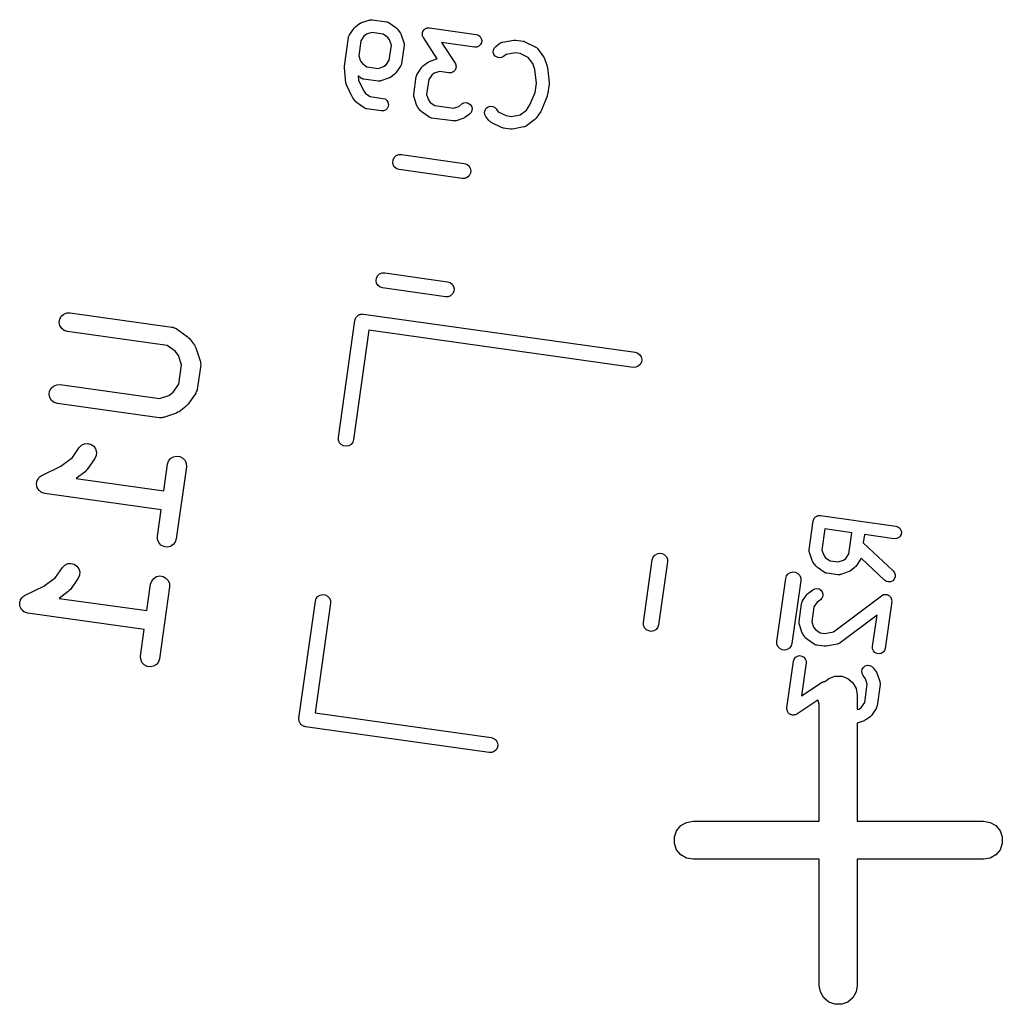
# Model space of a CAD drawing. Extents: x 93.7 to 160.2, y -161.6 to -97.7.
# Tile 2 of 30: x 93.7 to 101.4, y -126.7 to -119. Entities that reach past the tile are written whole.
import ezdxf

# ---------------------------------------------------------------- set-up
doc = ezdxf.new("R2010")
doc.units = 0
doc.header["$MEASUREMENT"] = 0
doc.layers.add('BLACK', color=7, linetype='CONTINUOUS')

msp = doc.modelspace()

# ---------------------------------------------------------------- linework, layer by layer
at = {"layer": 'Black'}
for p, q in [((96.3299, -119.027), (96.337, -119.023)), ((96.337, -119.023), (96.344, -119.019)), ((96.344, -119.019), (96.4046, -118.999)), ((96.4046, -118.999), (96.4074, -118.999)), ((96.4074, -118.999), (96.4101, -118.997)), ((96.4101, -118.997), (96.416, -118.997)), ((96.416, -118.997), (96.4218, -118.996)), ((96.4218, -118.996), (96.4246, -118.997)), ((96.4246, -118.997), (96.4275, -118.997)), ((96.4275, -118.997), (96.5406, -119.013)), ((96.5406, -119.013), (96.5434, -119.014)), ((96.5434, -119.014), (96.5463, -119.014)), ((96.5463, -119.014), (96.5516, -119.016)), ((96.5516, -119.016), (96.5572, -119.018)), ((96.5572, -119.018), (96.5594, -119.02)), ((96.5594, -119.02), (96.5621, -119.021)), ((96.5621, -119.021), (96.6147, -119.057)), ((96.2503, -119.115), (96.2865, -119.063)), ((96.2865, -119.063), (96.2921, -119.057)), ((96.2921, -119.057), (96.2976, -119.051)), ((96.2976, -119.051), (96.3299, -119.027)), ((96.4252, -119.097), (96.3836, -119.111)), ((96.515, -119.11), (96.4252, -119.097)), ((96.6147, -119.057), (96.6204, -119.063)), ((96.6204, -119.063), (96.6262, -119.068)), ((96.6262, -119.068), (96.6505, -119.101)), ((96.6505, -119.101), (96.6542, -119.108)), ((96.8236, -119.104), (96.825, -119.099)), ((96.825, -119.099), (96.8257, -119.095)), ((96.8257, -119.095), (96.8275, -119.091)), ((96.8275, -119.091), (96.8286, -119.087)), ((96.8286, -119.087), (96.8315, -119.083)), ((96.8315, -119.083), (96.8338, -119.079)), ((96.8338, -119.079), (96.8367, -119.077)), ((96.8367, -119.077), (96.839, -119.074)), ((96.839, -119.074), (96.8431, -119.071)), ((96.8431, -119.071), (96.8467, -119.068)), ((96.8467, -119.068), (96.8503, -119.066)), ((96.8503, -119.066), (96.8535, -119.064)), ((96.8535, -119.064), (96.8583, -119.063)), ((96.8583, -119.063), (96.8628, -119.061)), ((96.8628, -119.061), (96.8667, -119.061)), ((96.8667, -119.061), (96.8704, -119.06)), ((96.8704, -119.06), (96.8753, -119.061)), ((96.8753, -119.061), (96.8802, -119.06)), ((96.8802, -119.06), (97.248, -119.112)), ((96.2101, -119.363), (96.2419, -119.137)), ((96.2419, -119.137), (96.2428, -119.134)), ((96.2428, -119.134), (96.243, -119.131)), ((96.243, -119.131), (96.2455, -119.126)), ((96.2455, -119.126), (96.2473, -119.12)), ((96.2473, -119.12), (96.2491, -119.118)), ((96.2491, -119.118), (96.2503, -119.115)), ((96.3393, -119.162), (96.3227, -119.28)), ((96.3643, -119.126), (96.3393, -119.162)), ((96.3836, -119.111), (96.3643, -119.126)), ((96.5512, -119.135), (96.515, -119.11)), ((96.5658, -119.154), (96.5512, -119.135)), ((96.5798, -119.196), (96.5658, -119.154)), ((96.6542, -119.108), (96.658, -119.115)), ((96.658, -119.115), (96.6784, -119.175)), ((96.6784, -119.175), (96.6788, -119.178)), ((96.6788, -119.178), (96.6799, -119.181)), ((96.8232, -119.112), (96.8238, -119.108)), ((96.8243, -119.116), (96.8232, -119.112)), ((96.8238, -119.108), (96.8236, -119.104)), ((96.8245, -119.121), (96.8243, -119.116)), ((96.826, -119.125), (96.8245, -119.121)), ((96.8269, -119.129), (96.826, -119.125)), ((96.8294, -119.133), (96.8269, -119.129)), ((96.8314, -119.137), (96.8294, -119.133)), ((96.9407, -119.305), (96.8314, -119.137)), ((97.2341, -119.211), (96.9754, -119.175)), ((96.9754, -119.175), (97.0813, -119.337)), ((97.248, -119.112), (97.2645, -119.118)), ((97.2645, -119.118), (97.2782, -119.128)), ((97.2782, -119.128), (97.2874, -119.143)), ((97.2886, -119.177), (97.2804, -119.192)), ((97.2874, -119.143), (97.291, -119.16)), ((97.291, -119.16), (97.2886, -119.177)), ((97.4359, -119.181), (97.4381, -119.179)), ((97.4381, -119.179), (97.4436, -119.177)), ((97.4436, -119.177), (97.4488, -119.174)), ((97.4488, -119.174), (97.4516, -119.174)), ((97.4516, -119.174), (97.4543, -119.173)), ((97.4543, -119.173), (97.5432, -119.156)), ((97.5432, -119.156), (97.5512, -119.156)), ((97.5512, -119.156), (97.5592, -119.156)), ((97.5592, -119.156), (97.6158, -119.164)), ((97.6158, -119.164), (97.6234, -119.166)), ((97.6234, -119.166), (97.6311, -119.169)), ((97.6311, -119.169), (97.712, -119.209)), ((96.5632, -119.314), (96.5798, -119.196)), ((96.6805, -119.198), (96.6606, -119.34)), ((96.6799, -119.181), (96.6801, -119.187)), ((96.6801, -119.187), (96.6809, -119.193)), ((96.6809, -119.193), (96.6804, -119.195)), ((96.6804, -119.195), (96.6805, -119.198)), ((97.2514, -119.211), (97.2341, -119.211)), ((97.2675, -119.204), (97.2514, -119.211)), ((97.2804, -119.192), (97.2675, -119.204)), ((97.3815, -119.252), (97.3824, -119.235)), ((97.3866, -119.269), (97.3815, -119.252)), ((97.3824, -119.235), (97.3892, -119.219)), ((97.3892, -119.219), (97.401, -119.206)), ((97.401, -119.206), (97.4333, -119.182)), ((97.4333, -119.182), (97.4359, -119.181)), ((97.5533, -119.256), (97.4841, -119.269)), ((97.5938, -119.262), (97.5533, -119.256)), ((97.712, -119.209), (97.7143, -119.211)), ((97.7143, -119.211), (97.717, -119.212)), ((97.717, -119.212), (97.7213, -119.216)), ((97.7213, -119.216), (97.726, -119.219)), ((97.726, -119.219), (97.7276, -119.222)), ((97.7276, -119.222), (97.7297, -119.223)), ((97.7297, -119.223), (97.7783, -119.288)), ((96.3227, -119.28), (96.3367, -119.322)), ((96.3367, -119.322), (96.3513, -119.341)), ((96.5383, -119.35), (96.5632, -119.314)), ((96.8316, -119.357), (96.8639, -119.333)), ((96.8639, -119.333), (96.8711, -119.329)), ((96.8711, -119.329), (96.8781, -119.325)), ((96.8781, -119.325), (96.9387, -119.305)), ((96.9387, -119.305), (96.9407, -119.305)), ((97.397, -119.283), (97.3866, -119.269)), ((97.4116, -119.292), (97.397, -119.283)), ((97.4285, -119.296), (97.4116, -119.292)), ((97.4457, -119.294), (97.4285, -119.296)), ((97.4612, -119.286), (97.4457, -119.294)), ((97.4841, -119.269), (97.4612, -119.286)), ((97.6569, -119.293), (97.5938, -119.262)), ((97.6936, -119.342), (97.6569, -119.293)), ((97.7783, -119.288), (97.7819, -119.295)), ((97.7819, -119.295), (97.7858, -119.302)), ((97.7858, -119.302), (97.8061, -119.363)), ((96.2099, -119.375), (96.2103, -119.369)), ((96.2223, -119.492), (96.2099, -119.375)), ((96.2103, -119.369), (96.2101, -119.363)), ((96.3513, -119.341), (96.3875, -119.366)), ((96.3875, -119.366), (96.4773, -119.379)), ((96.4773, -119.379), (96.5189, -119.365)), ((96.5189, -119.365), (96.5383, -119.35)), ((96.6522, -119.361), (96.616, -119.414)), ((96.6534, -119.359), (96.6522, -119.361)), ((96.6552, -119.356), (96.6534, -119.359)), ((96.657, -119.351), (96.6552, -119.356)), ((96.6595, -119.345), (96.657, -119.351)), ((96.6597, -119.342), (96.6595, -119.345)), ((96.6606, -119.34), (96.6597, -119.342)), ((96.7843, -119.421), (96.8206, -119.369)), ((96.8206, -119.369), (96.8262, -119.363)), ((96.8262, -119.363), (96.8316, -119.357)), ((96.9593, -119.403), (96.9176, -119.417)), ((97.0325, -119.414), (96.9593, -119.403)), ((97.0544, -119.411), (97.0498, -119.413)), ((97.0591, -119.41), (97.0544, -119.411)), ((97.0624, -119.408), (97.0591, -119.41)), ((97.0659, -119.407), (97.0624, -119.408)), ((97.0696, -119.403), (97.0659, -119.407)), ((97.0737, -119.401), (97.0696, -119.403)), ((97.076, -119.398), (97.0737, -119.401)), ((97.0789, -119.395), (97.076, -119.398)), ((97.0811, -119.391), (97.0789, -119.395)), ((97.0841, -119.387), (97.0811, -119.391)), ((97.0813, -119.337), (97.0832, -119.341)), ((97.0832, -119.341), (97.0858, -119.345)), ((97.0852, -119.383), (97.0841, -119.387)), ((97.087, -119.38), (97.0852, -119.383)), ((97.0858, -119.345), (97.0866, -119.349)), ((97.0866, -119.349), (97.0881, -119.353)), ((97.0877, -119.375), (97.087, -119.38)), ((97.0891, -119.37), (97.0877, -119.375)), ((97.0881, -119.353), (97.0884, -119.358)), ((97.0884, -119.358), (97.0894, -119.362)), ((97.0894, -119.362), (97.0889, -119.366)), ((97.0889, -119.366), (97.0891, -119.37)), ((97.7096, -119.389), (97.6936, -119.342)), ((97.7207, -119.495), (97.7096, -119.389)), ((97.8061, -119.363), (97.8069, -119.368)), ((97.8069, -119.368), (97.8084, -119.373)), ((97.8084, -119.373), (97.8208, -119.491)), ((96.3405, -119.455), (96.3172, -119.439)), ((96.3172, -119.439), (96.3208, -119.473)), ((96.3208, -119.473), (96.3596, -119.554)), ((96.3431, -119.457), (96.3405, -119.455)), ((96.3453, -119.458), (96.3431, -119.457)), ((96.3509, -119.46), (96.3453, -119.458)), ((96.3562, -119.463), (96.3509, -119.46)), ((96.3591, -119.463), (96.3562, -119.463)), ((96.3619, -119.464), (96.3591, -119.463)), ((96.475, -119.48), (96.3619, -119.464)), ((96.4779, -119.479), (96.475, -119.48)), ((96.4807, -119.48), (96.4779, -119.479)), ((96.4865, -119.479), (96.4807, -119.48)), ((96.4924, -119.479), (96.4865, -119.479)), ((96.4951, -119.478), (96.4924, -119.479)), ((96.4979, -119.477), (96.4951, -119.478)), ((96.5585, -119.457), (96.4979, -119.477)), ((96.5655, -119.453), (96.5585, -119.457)), ((96.5726, -119.45), (96.5655, -119.453)), ((96.6049, -119.425), (96.5726, -119.45)), ((96.6104, -119.419), (96.6049, -119.425)), ((96.616, -119.414), (96.6104, -119.419)), ((96.7561, -119.584), (96.776, -119.443)), ((96.776, -119.443), (96.7769, -119.44)), ((96.7769, -119.44), (96.7771, -119.437)), ((96.7771, -119.437), (96.7795, -119.432)), ((96.7795, -119.432), (96.7813, -119.426)), ((96.7813, -119.426), (96.7831, -119.424)), ((96.7831, -119.424), (96.7843, -119.421)), ((96.8734, -119.468), (96.8568, -119.586)), ((96.8983, -119.432), (96.8734, -119.468)), ((96.9176, -119.417), (96.8983, -119.432)), ((97.0374, -119.413), (97.0325, -119.414)), ((97.0422, -119.414), (97.0374, -119.413)), ((97.046, -119.413), (97.0422, -119.414)), ((97.0498, -119.413), (97.046, -119.413)), ((96.2247, -119.501), (96.2223, -119.492)), ((96.227, -119.509), (96.2247, -119.501)), ((96.2716, -119.602), (96.227, -119.509)), ((96.3596, -119.554), (96.376, -119.576)), ((97.7105, -119.568), (97.7207, -119.495)), ((97.8206, -119.503), (97.8087, -119.588)), ((97.8208, -119.491), (97.8204, -119.497)), ((97.8204, -119.497), (97.8206, -119.503)), ((96.2745, -119.606), (96.2716, -119.602)), ((96.2767, -119.61), (96.2745, -119.606)), ((96.3011, -119.642), (96.2767, -119.61)), ((96.3069, -119.648), (96.3011, -119.642)), ((96.376, -119.576), (96.4122, -119.601)), ((96.4122, -119.601), (96.5137, -119.615)), ((96.5137, -119.615), (96.5302, -119.62)), ((96.5302, -119.62), (96.5439, -119.631)), ((96.5439, -119.631), (96.5531, -119.646)), ((96.7556, -119.59), (96.7562, -119.587)), ((96.7565, -119.595), (96.7556, -119.59)), ((96.7562, -119.587), (96.7561, -119.584)), ((96.7567, -119.601), (96.7565, -119.595)), ((96.7578, -119.604), (96.7567, -119.601)), ((96.7582, -119.607), (96.7578, -119.604)), ((96.7786, -119.667), (96.7582, -119.607)), ((96.8568, -119.586), (96.8708, -119.628)), ((96.8708, -119.628), (96.8853, -119.647)), ((97.6707, -119.666), (97.7105, -119.568)), ((97.8055, -119.599), (97.7613, -119.709)), ((97.8068, -119.593), (97.8055, -119.599)), ((97.8087, -119.588), (97.8068, -119.593)), ((96.3126, -119.653), (96.3069, -119.648)), ((96.3652, -119.69), (96.3126, -119.653)), ((96.3679, -119.691), (96.3652, -119.69)), ((96.3701, -119.693), (96.3679, -119.691)), ((96.3757, -119.694), (96.3701, -119.693)), ((96.381, -119.697), (96.3757, -119.694)), ((96.3839, -119.697), (96.381, -119.697)), ((96.3866, -119.698), (96.3839, -119.697)), ((96.4998, -119.714), (96.3866, -119.698)), ((96.5172, -119.713), (96.4998, -119.714)), ((96.5333, -119.707), (96.5172, -119.713)), ((96.5462, -119.695), (96.5333, -119.707)), ((96.5543, -119.68), (96.5462, -119.695)), ((96.5531, -119.646), (96.5567, -119.663)), ((96.5567, -119.663), (96.5543, -119.68)), ((96.7824, -119.674), (96.7786, -119.667)), ((96.786, -119.682), (96.7824, -119.674)), ((96.8103, -119.714), (96.786, -119.682)), ((96.8162, -119.719), (96.8103, -119.714)), ((96.8219, -119.725), (96.8162, -119.719)), ((96.8853, -119.647), (96.9215, -119.672)), ((96.9215, -119.672), (97.0679, -119.693)), ((97.0679, -119.693), (97.1096, -119.679)), ((97.1096, -119.679), (97.1354, -119.659)), ((97.1354, -119.659), (97.1509, -119.651)), ((97.1509, -119.651), (97.1681, -119.649)), ((97.1681, -119.649), (97.185, -119.653)), ((97.185, -119.653), (97.1996, -119.663)), ((97.1996, -119.663), (97.21, -119.677)), ((97.2142, -119.71), (97.2074, -119.726)), ((97.21, -119.677), (97.2151, -119.693)), ((97.2151, -119.693), (97.2142, -119.71)), ((97.3136, -119.724), (97.3175, -119.708)), ((97.3175, -119.708), (97.327, -119.693)), ((97.327, -119.693), (97.3408, -119.683)), ((97.3408, -119.683), (97.3574, -119.677)), ((97.3574, -119.677), (97.3748, -119.678)), ((97.3748, -119.678), (97.3908, -119.685)), ((97.3908, -119.685), (97.4035, -119.697)), ((97.4035, -119.697), (97.4207, -119.72)), ((97.4207, -119.72), (97.4837, -119.751)), ((97.5935, -119.744), (97.6422, -119.707)), ((97.6422, -119.707), (97.6707, -119.666)), ((97.7561, -119.718), (97.7199, -119.771)), ((97.7584, -119.713), (97.7561, -119.718)), ((97.7613, -119.709), (97.7584, -119.713)), ((96.8745, -119.761), (96.8219, -119.725)), ((96.8771, -119.762), (96.8745, -119.761)), ((96.8794, -119.764), (96.8771, -119.762)), ((96.885, -119.766), (96.8794, -119.764)), ((96.8903, -119.768), (96.885, -119.766)), ((96.8932, -119.769), (96.8903, -119.768)), ((96.8959, -119.77), (96.8932, -119.769)), ((97.0657, -119.793), (96.8959, -119.77)), ((97.0686, -119.793), (97.0657, -119.793)), ((97.0714, -119.794), (97.0686, -119.793)), ((97.0772, -119.793), (97.0714, -119.794)), ((97.083, -119.793), (97.0772, -119.793)), ((97.0857, -119.792), (97.083, -119.793)), ((97.0886, -119.791), (97.0857, -119.792)), ((97.1491, -119.771), (97.0886, -119.791)), ((97.1561, -119.767), (97.1491, -119.771)), ((97.1633, -119.763), (97.1561, -119.767)), ((97.1956, -119.739), (97.1633, -119.763)), ((97.2074, -119.726), (97.1956, -119.739)), ((97.3157, -119.742), (97.3136, -119.724)), ((97.3236, -119.757), (97.3157, -119.742)), ((97.3479, -119.789), (97.3236, -119.757)), ((97.35, -119.791), (97.3479, -119.789)), ((97.3516, -119.794), (97.35, -119.791)), ((97.3563, -119.797), (97.3516, -119.794)), ((97.3606, -119.801), (97.3563, -119.797)), ((97.4837, -119.751), (97.5243, -119.757)), ((97.5243, -119.757), (97.5935, -119.744)), ((97.7088, -119.782), (97.6443, -119.831)), ((97.7143, -119.777), (97.7088, -119.782)), ((97.7199, -119.771), (97.7143, -119.777)), ((97.3633, -119.802), (97.3606, -119.801)), ((97.3656, -119.804), (97.3633, -119.802)), ((97.4465, -119.844), (97.3656, -119.804)), ((97.4542, -119.847), (97.4465, -119.844)), ((97.4618, -119.849), (97.4542, -119.847)), ((97.5184, -119.857), (97.4618, -119.849)), ((97.5264, -119.857), (97.5184, -119.857)), ((97.5344, -119.857), (97.5264, -119.857)), ((97.6232, -119.84), (97.5344, -119.857)), ((97.6259, -119.839), (97.6232, -119.84)), ((97.6288, -119.839), (97.6259, -119.839)), ((97.634, -119.836), (97.6288, -119.839)), ((97.6395, -119.834), (97.634, -119.836)), ((97.6417, -119.832), (97.6395, -119.834)), ((97.6443, -119.831), (97.6417, -119.832)), ((96.59, -120.119), (96.5929, -120.098)), ((96.5929, -120.098), (96.6027, -120.08)), ((96.6027, -120.08), (96.6182, -120.066)), ((96.6182, -120.066), (96.6375, -120.058)), ((96.6375, -120.058), (96.6583, -120.058)), ((96.6583, -120.058), (97.1535, -120.127)), ((96.5943, -120.139), (96.59, -120.119)), ((96.6054, -120.157), (96.5943, -120.139)), ((96.6218, -120.17), (96.6054, -120.157)), ((96.6416, -120.176), (96.6218, -120.17)), ((97.1368, -120.246), (96.6416, -120.176)), ((97.1535, -120.127), (97.1733, -120.134)), ((97.1733, -120.134), (97.1897, -120.146)), ((97.1897, -120.146), (97.2007, -120.164)), ((97.2007, -120.164), (97.2051, -120.185)), ((97.2051, -120.185), (97.2022, -120.205)), ((97.1576, -120.245), (97.1368, -120.246)), ((97.1769, -120.237), (97.1576, -120.245)), ((97.1924, -120.224), (97.1769, -120.237)), ((97.2022, -120.205), (97.1924, -120.224)), ((96.4592, -121.05), (96.4621, -121.029)), ((96.4621, -121.029), (96.4719, -121.011)), ((96.4719, -121.011), (96.4874, -120.997)), ((96.4874, -120.997), (96.5067, -120.989)), ((96.5067, -120.989), (96.5275, -120.988)), ((96.5275, -120.988), (97.0226, -121.058)), ((96.4635, -121.07), (96.4592, -121.05)), ((96.4746, -121.088), (96.4635, -121.07)), ((96.491, -121.101), (96.4746, -121.088)), ((96.5108, -121.107), (96.491, -121.101)), ((97.0059, -121.177), (96.5108, -121.107)), ((97.0226, -121.058), (97.0425, -121.064)), ((97.0425, -121.064), (97.0589, -121.077)), ((97.0589, -121.077), (97.0699, -121.095)), ((97.0699, -121.095), (97.0743, -121.115)), ((97.0743, -121.115), (97.0714, -121.136)), ((97.0268, -121.176), (97.0059, -121.177)), ((97.0461, -121.168), (97.0268, -121.176)), ((97.0616, -121.154), (97.0461, -121.168)), ((97.0714, -121.136), (97.0616, -121.154)), ((93.9697, -121.353), (93.9819, -121.33)), ((93.9819, -121.33), (94.0013, -121.313)), ((94.0013, -121.313), (94.0254, -121.303)), ((94.0254, -121.303), (94.0514, -121.302)), ((94.0514, -121.302), (94.8531, -121.415)), ((96.2946, -121.354), (96.2971, -121.349)), ((96.2971, -121.349), (96.2987, -121.344)), ((96.2987, -121.344), (96.3019, -121.34)), ((96.3019, -121.34), (96.3044, -121.335)), ((96.3044, -121.335), (96.3083, -121.332)), ((96.3083, -121.332), (96.3115, -121.328)), ((96.3115, -121.328), (96.316, -121.325)), ((96.316, -121.325), (96.3199, -121.321)), ((96.3199, -121.321), (96.3247, -121.319)), ((96.3247, -121.319), (96.3292, -121.317)), ((96.3292, -121.317), (96.3343, -121.315)), ((96.3343, -121.315), (96.3392, -121.313)), ((96.3392, -121.313), (96.3444, -121.313)), ((96.3444, -121.313), (96.3496, -121.312)), ((96.3496, -121.312), (96.3548, -121.313)), ((96.3548, -121.313), (96.36, -121.313)), ((96.36, -121.313), (98.499, -121.613)), ((93.966, -121.379), (93.9697, -121.353)), ((93.9715, -121.404), (93.966, -121.379)), ((93.9853, -121.427), (93.9715, -121.404)), ((94.8531, -121.415), (94.8572, -121.416)), ((94.8572, -121.416), (94.8615, -121.416)), ((94.8615, -121.416), (94.8695, -121.42)), ((94.8695, -121.42), (94.8779, -121.423)), ((94.8779, -121.423), (94.8813, -121.425)), ((94.8813, -121.425), (94.8852, -121.427)), ((96.1628, -122.285), (96.2923, -121.364)), ((96.2923, -121.364), (96.2939, -121.359)), ((96.2939, -121.359), (96.2946, -121.354)), ((94.0058, -121.443), (93.9853, -121.427)), ((94.0306, -121.451), (94.0058, -121.443)), ((94.8147, -121.561), (94.0306, -121.451)), ((94.8852, -121.427), (94.9729, -121.488)), ((94.9729, -121.488), (94.9814, -121.496)), ((94.9814, -121.496), (94.9902, -121.504)), ((94.9902, -121.504), (95.0308, -121.558)), ((96.4027, -121.44), (96.2817, -122.301)), ((98.4823, -121.732), (96.4027, -121.44)), ((94.8778, -121.604), (94.8147, -121.561)), ((95.0308, -121.558), (95.0362, -121.569)), ((95.0362, -121.569), (95.042, -121.579)), ((95.042, -121.579), (95.0759, -121.68)), ((94.9036, -121.639), (94.8778, -121.604)), ((94.928, -121.711), (94.9036, -121.639)), ((98.499, -121.613), (98.5188, -121.62)), ((98.5188, -121.62), (98.5352, -121.633)), ((98.5352, -121.633), (98.5463, -121.65)), ((98.5463, -121.65), (98.5506, -121.671)), ((94.9064, -121.865), (94.928, -121.711)), ((95.079, -121.715), (95.0525, -121.903)), ((95.0759, -121.68), (95.0765, -121.685)), ((95.0765, -121.685), (95.0781, -121.689)), ((95.0781, -121.689), (95.0784, -121.697)), ((95.0784, -121.697), (95.0797, -121.706)), ((95.0797, -121.706), (95.0789, -121.71)), ((95.0789, -121.71), (95.079, -121.715)), ((98.5031, -121.731), (98.4823, -121.732)), ((98.5225, -121.724), (98.5031, -121.731)), ((98.5379, -121.71), (98.5225, -121.724)), ((98.5477, -121.691), (98.5379, -121.71)), ((98.5506, -121.671), (98.5477, -121.691)), ((93.9024, -121.896), (93.9217, -121.879)), ((93.9217, -121.879), (93.9459, -121.869)), ((93.9459, -121.869), (93.9719, -121.868)), ((93.9719, -121.868), (94.756, -121.978)), ((94.863, -121.928), (94.9064, -121.865)), ((93.8865, -121.945), (93.8901, -121.919)), ((93.8919, -121.97), (93.8865, -121.945)), ((93.8901, -121.919), (93.9024, -121.896)), ((94.756, -121.978), (94.8286, -121.954)), ((94.8286, -121.954), (94.863, -121.928)), ((95.04, -121.935), (94.9796, -122.023)), ((95.0418, -121.931), (95.04, -121.935)), ((95.0445, -121.928), (95.0418, -121.931)), ((95.0472, -121.92), (95.0445, -121.928)), ((95.0508, -121.912), (95.0472, -121.92)), ((95.0512, -121.907), (95.0508, -121.912)), ((95.0525, -121.903), (95.0512, -121.907)), ((93.9057, -121.992), (93.8919, -121.97)), ((93.9263, -122.008), (93.9057, -121.992)), ((93.951, -122.016), (93.9263, -122.008)), ((94.7527, -122.129), (93.951, -122.016)), ((94.963, -122.04), (94.9092, -122.081)), ((94.9712, -122.032), (94.963, -122.04)), ((94.9796, -122.023), (94.9712, -122.032)), ((94.8879, -122.092), (94.787, -122.126)), ((94.8985, -122.086), (94.8879, -122.092)), ((94.9092, -122.081), (94.8985, -122.086)), ((94.757, -122.129), (94.7527, -122.129)), ((94.7612, -122.13), (94.757, -122.129)), ((94.7699, -122.129), (94.7612, -122.13)), ((94.7787, -122.128), (94.7699, -122.129)), ((94.7827, -122.127), (94.7787, -122.128)), ((94.787, -122.126), (94.7827, -122.127)), ((94.123, -122.364), (94.1413, -122.345)), ((94.1413, -122.345), (94.1648, -122.334)), ((94.1648, -122.334), (94.1907, -122.332)), ((94.1907, -122.332), (94.2159, -122.338)), ((94.2159, -122.338), (94.2374, -122.353)), ((94.2374, -122.353), (94.2525, -122.374)), ((96.1636, -122.306), (96.1628, -122.285)), ((96.1714, -122.325), (96.1636, -122.306)), ((96.1853, -122.34), (96.1714, -122.325)), ((96.2037, -122.35), (96.1853, -122.34)), ((96.2243, -122.353), (96.2037, -122.35)), ((96.2447, -122.349), (96.2243, -122.353)), ((96.2624, -122.338), (96.2447, -122.349)), ((96.2752, -122.321), (96.2624, -122.338)), ((96.2817, -122.301), (96.2752, -122.321)), ((94.0695, -122.441), (94.123, -122.364)), ((94.2573, -122.425), (94.2465, -122.449)), ((94.2525, -122.374), (94.2594, -122.399)), ((94.2594, -122.399), (94.2573, -122.425)), ((94.864, -122.436), (94.8895, -122.431)), ((94.8895, -122.431), (94.9153, -122.434)), ((94.9153, -122.434), (94.9383, -122.447)), ((93.8295, -122.582), (93.9776, -122.511)), ((93.9776, -122.511), (94.0695, -122.441)), ((94.2465, -122.449), (94.1861, -122.537)), ((94.7885, -122.704), (94.8178, -122.495)), ((94.8178, -122.495), (94.8259, -122.471)), ((94.8259, -122.471), (94.8419, -122.45)), ((94.8419, -122.45), (94.864, -122.436)), ((94.9383, -122.447), (94.9557, -122.466)), ((94.9557, -122.466), (94.9655, -122.49)), ((94.9655, -122.49), (94.9664, -122.516)), ((93.8157, -122.592), (93.8223, -122.586)), ((93.8223, -122.586), (93.8262, -122.584)), ((93.8262, -122.584), (93.8295, -122.582)), ((94.1695, -122.554), (94.099, -122.607)), ((94.1777, -122.545), (94.1695, -122.554)), ((94.1861, -122.537), (94.1777, -122.545)), ((94.9664, -122.516), (94.8868, -123.082)), ((93.7871, -122.652), (93.7877, -122.648)), ((93.789, -122.661), (93.7871, -122.652)), ((93.7873, -122.644), (93.7895, -122.635)), ((93.7877, -122.648), (93.7873, -122.644)), ((93.7899, -122.67), (93.789, -122.661)), ((93.7895, -122.635), (93.7907, -122.626)), ((93.7907, -122.626), (93.7927, -122.623)), ((93.7927, -122.623), (93.7937, -122.619)), ((93.7937, -122.619), (93.7988, -122.611)), ((93.7988, -122.611), (93.803, -122.603)), ((93.803, -122.603), (93.806, -122.601)), ((93.806, -122.601), (93.8084, -122.597)), ((93.8084, -122.597), (93.8157, -122.592)), ((94.099, -122.607), (94.7885, -122.704)), ((93.7917, -122.674), (93.7899, -122.67)), ((93.7925, -122.678), (93.7917, -122.674)), ((93.7973, -122.685), (93.7925, -122.678)), ((93.8011, -122.693), (93.7973, -122.685)), ((93.8041, -122.696), (93.8011, -122.693)), ((93.8063, -122.7), (93.8041, -122.696)), ((93.8134, -122.705), (93.8063, -122.7)), ((93.8198, -122.711), (93.8134, -122.705)), ((93.8236, -122.713), (93.8198, -122.711)), ((93.8268, -122.716), (93.8236, -122.713)), ((93.8354, -122.719), (93.8268, -122.716)), ((93.8435, -122.722), (93.8354, -122.719)), ((93.8477, -122.723), (93.8435, -122.722)), ((93.8516, -122.724), (93.8477, -122.723)), ((94.7676, -122.853), (93.8516, -122.724)), ((94.7383, -123.061), (94.7676, -122.853)), ((99.9349, -122.901), (99.939, -122.899)), ((99.939, -122.899), (99.9434, -122.899)), ((99.9434, -122.899), (99.9476, -122.898)), ((99.9476, -122.898), (99.952, -122.899)), ((99.952, -122.899), (99.9563, -122.898)), ((99.9563, -122.898), (100.55, -122.982)), ((99.8681, -123.167), (99.8999, -122.941)), ((99.8999, -122.941), (99.9012, -122.937)), ((99.9012, -122.937), (99.9018, -122.932)), ((99.9018, -122.932), (99.9039, -122.929)), ((99.9039, -122.929), (99.9052, -122.924)), ((99.9052, -122.924), (99.9079, -122.921)), ((99.9079, -122.921), (99.91, -122.917)), ((99.91, -122.917), (99.9132, -122.914)), ((99.9132, -122.914), (99.9159, -122.911)), ((99.9159, -122.911), (99.9196, -122.908)), ((99.9196, -122.908), (99.9229, -122.906)), ((99.9229, -122.906), (99.9269, -122.904)), ((99.9269, -122.904), (99.9306, -122.902)), ((99.9306, -122.902), (99.9349, -122.901)), ((99.9919, -123.004), (99.9687, -123.17)), ((100.204, -123.034), (99.9919, -123.004)), ((100.181, -123.199), (100.204, -123.034)), ((100.303, -123.048), (100.294, -123.114)), ((100.537, -123.081), (100.303, -123.048)), ((100.55, -122.982), (100.567, -122.987)), ((100.567, -122.987), (100.581, -122.998)), ((100.581, -122.998), (100.59, -123.013)), ((100.591, -123.047), (100.583, -123.062)), ((100.59, -123.013), (100.594, -123.03)), ((100.594, -123.03), (100.591, -123.047)), ((94.7392, -123.087), (94.7383, -123.061)), ((94.749, -123.111), (94.7392, -123.087)), ((94.7664, -123.131), (94.749, -123.111)), ((94.7894, -123.143), (94.7664, -123.131)), ((94.8627, -123.127), (94.8407, -123.141)), ((94.8788, -123.107), (94.8627, -123.127)), ((94.8868, -123.082), (94.8788, -123.107)), ((100.294, -123.114), (100.53, -123.334)), ((100.554, -123.08), (100.537, -123.081)), ((100.57, -123.074), (100.554, -123.08)), ((100.583, -123.062), (100.57, -123.074)), ((94.8152, -123.147), (94.7894, -123.143)), ((94.8407, -123.141), (94.8152, -123.147)), ((98.6529, -123.21), (98.6706, -123.199)), ((98.6706, -123.199), (98.6909, -123.195)), ((98.6909, -123.195), (98.7116, -123.198)), ((98.7116, -123.198), (98.73, -123.207)), ((98.73, -123.207), (98.7439, -123.223)), ((99.8676, -123.173), (99.8682, -123.17)), ((99.8685, -123.179), (99.8676, -123.173)), ((99.8682, -123.17), (99.8681, -123.167)), ((99.8687, -123.185), (99.8685, -123.179)), ((99.8697, -123.187), (99.8687, -123.185)), ((99.8702, -123.19), (99.8697, -123.187)), ((99.8905, -123.251), (99.8702, -123.19)), ((99.9687, -123.17), (99.9827, -123.211)), ((100.156, -123.236), (100.181, -123.199)), ((94.0087, -123.288), (94.0322, -123.277)), ((94.0322, -123.277), (94.0582, -123.275)), ((94.0582, -123.275), (94.0834, -123.281)), ((94.0834, -123.281), (94.1048, -123.296)), ((98.564, -123.741), (98.6336, -123.246)), ((98.6336, -123.246), (98.6401, -123.226)), ((98.6401, -123.226), (98.6529, -123.21)), ((98.7525, -123.263), (98.6829, -123.758)), ((98.7439, -123.223), (98.7517, -123.242)), ((98.7517, -123.242), (98.7525, -123.263)), ((99.8943, -123.258), (99.8905, -123.251)), ((99.898, -123.265), (99.8943, -123.258)), ((99.9223, -123.297), (99.898, -123.265)), ((99.9827, -123.211), (99.9973, -123.231)), ((99.9973, -123.231), (100.033, -123.256)), ((100.033, -123.256), (100.095, -123.264)), ((100.095, -123.264), (100.137, -123.25)), ((100.137, -123.25), (100.156, -123.236)), ((100.27, -123.246), (100.234, -123.299)), ((100.271, -123.244), (100.27, -123.246)), ((100.273, -123.242), (100.271, -123.244)), ((100.275, -123.236), (100.273, -123.242)), ((100.276, -123.234), (100.275, -123.236)), ((100.462, -123.408), (100.276, -123.234)), ((93.9369, -123.385), (93.9904, -123.307)), ((93.9904, -123.307), (94.0087, -123.288)), ((94.1048, -123.296), (94.1199, -123.317)), ((94.1199, -123.317), (94.1269, -123.342)), ((94.1269, -123.342), (94.1248, -123.368)), ((99.6897, -123.374), (99.7026, -123.358)), ((99.7026, -123.358), (99.7202, -123.347)), ((99.7202, -123.347), (99.7406, -123.342)), ((99.7406, -123.342), (99.7613, -123.345)), ((99.7613, -123.345), (99.7797, -123.355)), ((99.7797, -123.355), (99.7936, -123.37)), ((99.9281, -123.303), (99.9223, -123.297)), ((99.9339, -123.308), (99.9281, -123.303)), ((99.9865, -123.345), (99.9339, -123.308)), ((99.9891, -123.346), (99.9865, -123.345)), ((99.9914, -123.348), (99.9891, -123.346)), ((99.9969, -123.349), (99.9914, -123.348)), ((100.002, -123.352), (99.9969, -123.349)), ((100.005, -123.352), (100.002, -123.352)), ((100.008, -123.353), (100.005, -123.352)), ((100.093, -123.365), (100.008, -123.353)), ((100.104, -123.364), (100.098, -123.365)), ((100.11, -123.364), (100.104, -123.364)), ((100.113, -123.363), (100.11, -123.364)), ((100.116, -123.363), (100.113, -123.363)), ((100.176, -123.342), (100.116, -123.363)), ((100.183, -123.339), (100.176, -123.342)), ((100.19, -123.335), (100.183, -123.339)), ((100.223, -123.311), (100.19, -123.335)), ((100.228, -123.305), (100.223, -123.311)), ((100.234, -123.299), (100.228, -123.305)), ((100.53, -123.334), (100.54, -123.348)), ((100.54, -123.348), (100.545, -123.365)), ((93.845, -123.454), (93.9369, -123.385)), ((94.114, -123.392), (94.0536, -123.48)), ((94.1248, -123.368), (94.114, -123.392)), ((94.656, -123.647), (94.6853, -123.438)), ((94.6853, -123.438), (94.6933, -123.414)), ((94.6933, -123.414), (94.7094, -123.393)), ((94.7094, -123.393), (94.7314, -123.379)), ((94.7314, -123.379), (94.7569, -123.374)), ((94.7569, -123.374), (94.7827, -123.378)), ((94.7827, -123.378), (94.8057, -123.39)), ((94.8057, -123.39), (94.8231, -123.409)), ((94.8231, -123.409), (94.8329, -123.433)), ((94.8329, -123.433), (94.8338, -123.459)), ((99.6137, -123.889), (99.6833, -123.394)), ((99.6833, -123.394), (99.6897, -123.374)), ((99.8021, -123.411), (99.7326, -123.906)), ((99.7936, -123.37), (99.8014, -123.39)), ((99.8014, -123.39), (99.8021, -123.411)), ((100.096, -123.365), (100.093, -123.365)), ((100.098, -123.365), (100.096, -123.365)), ((100.476, -123.417), (100.462, -123.408)), ((100.493, -123.421), (100.476, -123.417)), ((100.51, -123.419), (100.493, -123.421)), ((100.526, -123.411), (100.51, -123.419)), ((100.538, -123.398), (100.526, -123.411)), ((100.545, -123.382), (100.538, -123.398)), ((100.545, -123.365), (100.545, -123.382)), ((93.697, -123.525), (93.845, -123.454)), ((94.0369, -123.497), (93.9664, -123.55)), ((94.0451, -123.488), (94.0369, -123.497)), ((94.0536, -123.48), (94.0451, -123.488)), ((94.8338, -123.459), (94.7543, -124.025)), ((99.8167, -123.57), (99.853, -123.518)), ((99.853, -123.518), (99.8586, -123.512)), ((99.8586, -123.512), (99.8641, -123.506)), ((99.8641, -123.506), (99.8963, -123.482)), ((99.8963, -123.482), (99.9118, -123.474)), ((99.9118, -123.474), (99.9291, -123.472)), ((99.9291, -123.472), (99.946, -123.476)), ((99.946, -123.476), (99.9605, -123.485)), ((99.9605, -123.485), (99.971, -123.499)), ((99.971, -123.499), (99.9761, -123.516)), ((99.9761, -123.516), (99.9752, -123.533)), ((100.46, -123.52), (100.466, -123.519)), ((100.466, -123.519), (100.468, -123.519)), ((100.468, -123.519), (100.471, -123.519)), ((100.471, -123.519), (100.477, -123.521)), ((93.6546, -123.595), (93.6551, -123.591)), ((93.6564, -123.604), (93.6546, -123.595)), ((93.6547, -123.587), (93.6569, -123.578)), ((93.6551, -123.591), (93.6547, -123.587)), ((93.6569, -123.578), (93.6582, -123.569)), ((93.6582, -123.569), (93.6601, -123.566)), ((93.6601, -123.566), (93.6612, -123.562)), ((93.6612, -123.562), (93.6662, -123.554)), ((93.6662, -123.554), (93.6704, -123.546)), ((93.6704, -123.546), (93.6735, -123.544)), ((93.6735, -123.544), (93.6758, -123.54)), ((93.6758, -123.54), (93.6831, -123.535)), ((93.6831, -123.535), (93.6898, -123.529)), ((93.6898, -123.529), (93.6936, -123.527)), ((93.6936, -123.527), (93.697, -123.525)), ((93.9664, -123.55), (94.656, -123.647)), ((95.8525, -124.493), (95.9819, -123.572)), ((96.1007, -123.589), (95.9797, -124.45)), ((95.9819, -123.572), (95.9883, -123.552)), ((95.9883, -123.552), (96.0012, -123.536)), ((96.0012, -123.536), (96.0188, -123.525)), ((96.0188, -123.525), (96.0392, -123.521)), ((96.0392, -123.521), (96.0599, -123.523)), ((96.0599, -123.523), (96.0783, -123.533)), ((96.0783, -123.533), (96.0922, -123.549)), ((96.0922, -123.549), (96.1, -123.568)), ((96.1, -123.568), (96.1007, -123.589)), ((99.7885, -123.733), (99.8084, -123.592)), ((99.8084, -123.592), (99.8093, -123.589)), ((99.8093, -123.589), (99.8095, -123.586)), ((99.8095, -123.586), (99.812, -123.581)), ((99.812, -123.581), (99.8138, -123.575)), ((99.8138, -123.575), (99.8156, -123.573)), ((99.8156, -123.573), (99.8167, -123.57)), ((99.9307, -123.581), (99.9058, -123.617)), ((99.9565, -123.562), (99.9307, -123.581)), ((99.9684, -123.549), (99.9565, -123.562)), ((99.9752, -123.533), (99.9684, -123.549)), ((100.06, -123.814), (100.438, -123.529)), ((100.438, -123.529), (100.444, -123.526)), ((100.444, -123.526), (100.449, -123.523)), ((100.449, -123.523), (100.451, -123.522)), ((100.451, -123.522), (100.453, -123.521)), ((100.453, -123.521), (100.46, -123.52)), ((100.518, -123.576), (100.466, -123.944)), ((100.477, -123.521), (100.483, -123.521)), ((100.483, -123.521), (100.485, -123.523)), ((100.485, -123.523), (100.488, -123.523)), ((100.488, -123.523), (100.493, -123.527)), ((100.493, -123.527), (100.499, -123.53)), ((100.499, -123.53), (100.5, -123.531)), ((100.5, -123.531), (100.502, -123.532)), ((100.502, -123.532), (100.506, -123.538)), ((100.506, -123.538), (100.51, -123.543)), ((100.51, -123.543), (100.511, -123.545)), ((100.511, -123.545), (100.513, -123.546)), ((100.513, -123.546), (100.514, -123.553)), ((100.514, -123.553), (100.517, -123.559)), ((100.517, -123.559), (100.517, -123.561)), ((100.517, -123.561), (100.518, -123.563)), ((100.518, -123.563), (100.517, -123.569)), ((100.517, -123.569), (100.518, -123.576)), ((93.6573, -123.613), (93.6564, -123.604)), ((93.6591, -123.617), (93.6573, -123.613)), ((93.66, -123.621), (93.6591, -123.617)), ((93.6647, -123.628), (93.66, -123.621)), ((93.6686, -123.636), (93.6647, -123.628)), ((93.6716, -123.639), (93.6686, -123.636)), ((93.6738, -123.643), (93.6716, -123.639)), ((93.6808, -123.648), (93.6738, -123.643)), ((93.6872, -123.655), (93.6808, -123.648)), ((93.691, -123.656), (93.6872, -123.655)), ((93.6943, -123.659), (93.691, -123.656)), ((93.7028, -123.662), (93.6943, -123.659)), ((93.711, -123.665), (93.7028, -123.662)), ((93.7151, -123.666), (93.711, -123.665)), ((93.7191, -123.667), (93.7151, -123.666)), ((94.6351, -123.796), (93.7191, -123.667)), ((99.9058, -123.617), (99.8892, -123.735)), ((98.5648, -123.762), (98.564, -123.741)), ((99.7881, -123.739), (99.7886, -123.736)), ((99.7889, -123.745), (99.7881, -123.739)), ((99.7886, -123.736), (99.7885, -123.733)), ((99.7891, -123.751), (99.7889, -123.745)), ((99.7902, -123.753), (99.7891, -123.751)), ((99.8892, -123.735), (99.9032, -123.777)), ((100.402, -123.682), (100.111, -123.901)), ((100.367, -123.93), (100.402, -123.682)), ((94.6057, -124.004), (94.6351, -123.796)), ((98.5726, -123.782), (98.5648, -123.762)), ((98.5865, -123.797), (98.5726, -123.782)), ((98.6049, -123.807), (98.5865, -123.797)), ((98.6255, -123.81), (98.6049, -123.807)), ((98.6459, -123.805), (98.6255, -123.81)), ((98.6636, -123.794), (98.6459, -123.805)), ((98.6764, -123.778), (98.6636, -123.794)), ((98.6829, -123.758), (98.6764, -123.778)), ((99.7906, -123.756), (99.7902, -123.753)), ((99.811, -123.817), (99.7906, -123.756)), ((99.8148, -123.824), (99.811, -123.817)), ((99.8185, -123.831), (99.8148, -123.824)), ((99.9032, -123.777), (99.9177, -123.796)), ((99.9177, -123.796), (99.954, -123.821)), ((99.954, -123.821), (99.9908, -123.827)), ((99.9908, -123.827), (100.06, -123.814)), ((99.6144, -123.91), (99.6137, -123.889)), ((99.7326, -123.906), (99.7261, -123.925)), ((99.8428, -123.863), (99.8185, -123.831)), ((99.8486, -123.869), (99.8428, -123.863)), ((99.8543, -123.874), (99.8486, -123.869)), ((99.9069, -123.91), (99.8543, -123.874)), ((100.101, -123.906), (100.095, -123.909)), ((100.106, -123.904), (100.101, -123.906)), ((100.108, -123.902), (100.106, -123.904)), ((100.111, -123.901), (100.108, -123.902)), ((99.6223, -123.929), (99.6144, -123.91)), ((99.6362, -123.945), (99.6223, -123.929)), ((99.6546, -123.954), (99.6362, -123.945)), ((99.6752, -123.957), (99.6546, -123.954)), ((99.6956, -123.953), (99.6752, -123.957)), ((99.7133, -123.942), (99.6956, -123.953)), ((99.7261, -123.925), (99.7133, -123.942)), ((99.9096, -123.912), (99.9069, -123.91)), ((99.9118, -123.913), (99.9096, -123.912)), ((99.9174, -123.915), (99.9118, -123.913)), ((99.9227, -123.918), (99.9174, -123.915)), ((99.9256, -123.918), (99.9227, -123.918)), ((99.9283, -123.919), (99.9256, -123.918)), ((99.9849, -123.927), (99.9283, -123.919)), ((99.9929, -123.926), (99.9849, -123.927)), ((100.001, -123.926), (99.9929, -123.926)), ((100.09, -123.91), (100.001, -123.926)), ((100.093, -123.909), (100.09, -123.91)), ((100.095, -123.909), (100.093, -123.909)), ((100.367, -123.947), (100.367, -123.93)), ((100.374, -123.963), (100.367, -123.947)), ((100.386, -123.976), (100.374, -123.963)), ((100.401, -123.984), (100.386, -123.976)), ((100.418, -123.987), (100.401, -123.984)), ((100.435, -123.983), (100.418, -123.987)), ((100.45, -123.974), (100.435, -123.983)), ((100.46, -123.96), (100.45, -123.974)), ((100.466, -123.944), (100.46, -123.96)), ((94.6067, -124.03), (94.6057, -124.004)), ((94.6164, -124.054), (94.6067, -124.03)), ((94.6338, -124.074), (94.6164, -124.054)), ((94.7462, -124.05), (94.7302, -124.07)), ((94.7543, -124.025), (94.7462, -124.05)), ((99.6931, -124.412), (99.7448, -124.044)), ((99.7448, -124.044), (99.7502, -124.028)), ((99.7502, -124.028), (99.7608, -124.014)), ((99.7608, -124.014), (99.7756, -124.005)), ((99.7756, -124.005), (99.7926, -124.001)), ((99.7926, -124.001), (99.8098, -124.004)), ((99.8438, -124.058), (99.8075, -124.317)), ((99.8098, -124.004), (99.8251, -124.012)), ((99.8251, -124.012), (99.8367, -124.025)), ((99.8367, -124.025), (99.8432, -124.041)), ((99.8432, -124.041), (99.8438, -124.058)), ((94.6568, -124.086), (94.6338, -124.074)), ((94.6826, -124.09), (94.6568, -124.086)), ((94.7081, -124.084), (94.6826, -124.09)), ((94.7302, -124.07), (94.7081, -124.084)), ((100.282, -124.124), (100.286, -124.107)), ((100.284, -124.142), (100.282, -124.124)), ((100.286, -124.107), (100.295, -124.093)), ((100.295, -124.093), (100.309, -124.082)), ((100.309, -124.082), (100.326, -124.077)), ((100.326, -124.077), (100.343, -124.078)), ((100.343, -124.078), (100.359, -124.085)), ((100.359, -124.085), (100.372, -124.097)), ((100.372, -124.097), (100.396, -124.129)), ((100.396, -124.129), (100.4, -124.136)), ((100.4, -124.136), (100.404, -124.143)), ((99.8075, -124.317), (99.9694, -124.211)), ((99.9694, -124.211), (99.9739, -124.209)), ((99.9739, -124.209), (99.9781, -124.207)), ((99.9781, -124.207), (99.9818, -124.206)), ((99.9818, -124.206), (99.9854, -124.204)), ((99.9854, -124.204), (99.9903, -124.204)), ((99.9903, -124.204), (99.995, -124.203)), ((99.995, -124.203), (99.9963, -124.203)), ((99.9963, -124.203), (100.022, -124.181)), ((100.022, -124.181), (100.071, -124.163)), ((100.071, -124.163), (100.124, -124.163)), ((100.124, -124.163), (100.172, -124.181)), ((100.172, -124.181), (100.212, -124.215)), ((100.212, -124.215), (100.238, -124.26)), ((100.292, -124.157), (100.284, -124.142)), ((100.311, -124.183), (100.292, -124.157)), ((100.325, -124.225), (100.311, -124.183)), ((100.404, -124.143), (100.424, -124.204)), ((100.424, -124.204), (100.424, -124.207)), ((100.424, -124.207), (100.425, -124.209)), ((100.425, -124.209), (100.426, -124.215)), ((100.426, -124.215), (100.427, -124.221)), ((100.238, -124.26), (100.247, -124.311)), ((100.305, -124.371), (100.325, -124.225)), ((100.426, -124.227), (100.402, -124.396)), ((100.427, -124.221), (100.426, -124.224)), ((100.426, -124.224), (100.426, -124.227)), ((99.9372, -124.352), (99.77, -124.461)), ((99.9375, -124.354), (99.9372, -124.352)), ((99.9475, -124.384), (99.9375, -124.354)), ((100.247, -124.311), (100.247, -124.426)), ((100.28, -124.407), (100.305, -124.371)), ((99.6927, -124.422), (99.6933, -124.417)), ((99.6936, -124.426), (99.6927, -124.422)), ((99.6933, -124.417), (99.6931, -124.412)), ((99.6937, -124.43), (99.6936, -124.426)), ((99.6955, -124.434), (99.6937, -124.43)), ((99.6966, -124.439), (99.6955, -124.434)), ((99.6988, -124.442), (99.6966, -124.439)), ((99.7002, -124.446), (99.6988, -124.442)), ((99.7035, -124.449), (99.7002, -124.446)), ((99.9475, -125.304), (99.9475, -124.384)), ((100.247, -124.426), (100.261, -124.422)), ((100.261, -124.422), (100.28, -124.407)), ((100.394, -124.418), (100.358, -124.471)), ((100.395, -124.415), (100.394, -124.418)), ((100.397, -124.413), (100.395, -124.415)), ((100.399, -124.407), (100.397, -124.413)), ((100.401, -124.402), (100.399, -124.407)), ((100.402, -124.396), (100.401, -124.399)), ((100.401, -124.399), (100.401, -124.402)), ((95.8519, -124.504), (95.8527, -124.498)), ((95.853, -124.509), (95.8519, -124.504)), ((95.8527, -124.498), (95.8525, -124.493)), ((95.8532, -124.514), (95.853, -124.509)), ((95.8552, -124.519), (95.8532, -124.514)), ((95.8563, -124.524), (95.8552, -124.519)), ((95.859, -124.528), (95.8563, -124.524)), ((95.9797, -124.45), (97.366, -124.645)), ((99.7062, -124.453), (99.7035, -124.449)), ((99.7092, -124.456), (99.7062, -124.453)), ((99.7118, -124.459), (99.7092, -124.456)), ((99.7161, -124.461), (99.7118, -124.459)), ((99.7201, -124.464), (99.7161, -124.461)), ((99.7238, -124.465), (99.7201, -124.464)), ((99.7272, -124.467), (99.7238, -124.465)), ((99.732, -124.467), (99.7272, -124.467)), ((99.7367, -124.469), (99.732, -124.467)), ((99.7405, -124.469), (99.7367, -124.469)), ((99.7444, -124.469), (99.7405, -124.469)), ((99.7491, -124.468), (99.7444, -124.469)), ((99.754, -124.468), (99.7491, -124.468)), ((99.7576, -124.466), (99.754, -124.468)), ((99.7613, -124.466), (99.7576, -124.466)), ((99.7655, -124.463), (99.7613, -124.466)), ((99.77, -124.461), (99.7655, -124.463)), ((100.3, -124.514), (100.247, -124.532)), ((100.307, -124.51), (100.3, -124.514)), ((100.314, -124.506), (100.307, -124.51)), ((100.347, -124.482), (100.314, -124.506)), ((100.352, -124.476), (100.347, -124.482)), ((100.358, -124.471), (100.352, -124.476)), ((95.861, -124.533), (95.859, -124.528)), ((95.8645, -124.537), (95.861, -124.533)), ((95.8673, -124.542), (95.8645, -124.537)), ((95.8714, -124.545), (95.8673, -124.542)), ((95.875, -124.549), (95.8714, -124.545)), ((95.8796, -124.551), (95.875, -124.549)), ((95.8837, -124.554), (95.8796, -124.551)), ((95.8887, -124.556), (95.8837, -124.554)), ((95.8933, -124.558), (95.8887, -124.556)), ((95.8985, -124.559), (95.8933, -124.558)), ((95.9035, -124.561), (95.8985, -124.559)), ((97.3493, -124.764), (95.9035, -124.561)), ((100.247, -124.532), (100.247, -125.304)), ((97.366, -124.645), (97.3858, -124.652)), ((97.3858, -124.652), (97.4023, -124.664)), ((97.4023, -124.664), (97.4133, -124.682)), ((97.3895, -124.756), (97.3702, -124.763)), ((97.405, -124.742), (97.3895, -124.756)), ((97.4147, -124.723), (97.405, -124.742)), ((97.4133, -124.682), (97.4176, -124.703)), ((97.4176, -124.703), (97.4147, -124.723)), ((97.3702, -124.763), (97.3493, -124.764)), ((98.8247, -125.379), (98.8582, -125.339)), ((98.8582, -125.339), (98.9033, -125.313)), ((98.9033, -125.313), (98.9546, -125.304)), ((98.9546, -125.304), (99.9475, -125.304)), ((100.247, -125.304), (101.24, -125.304)), ((101.24, -125.304), (101.292, -125.313)), ((101.292, -125.313), (101.337, -125.339)), ((101.337, -125.339), (101.37, -125.379)), ((98.8069, -125.428), (98.8247, -125.379)), ((98.8069, -125.48), (98.8069, -125.428)), ((101.37, -125.379), (101.388, -125.428)), ((101.388, -125.428), (101.388, -125.48)), ((98.8247, -125.529), (98.8069, -125.48)), ((98.8582, -125.569), (98.8247, -125.529)), ((101.37, -125.529), (101.337, -125.569)), ((101.388, -125.48), (101.37, -125.529)), ((98.9033, -125.595), (98.8582, -125.569)), ((98.9546, -125.604), (98.9033, -125.595)), ((99.9475, -125.604), (98.9546, -125.604)), ((99.9475, -126.597), (99.9475, -125.604)), ((101.24, -125.604), (100.247, -125.604)), ((100.247, -125.604), (100.247, -126.597)), ((101.292, -125.595), (101.24, -125.604)), ((101.337, -125.569), (101.292, -125.595)), ((99.9565, -126.648), (99.9475, -126.597)), ((100.247, -126.597), (100.238, -126.648)), ((99.9826, -126.693), (99.9565, -126.648)), ((100.022, -126.727), (99.9826, -126.693)), ((100.212, -126.693), (100.172, -126.727)), ((100.238, -126.648), (100.212, -126.693)), ((100.071, -126.745), (100.022, -126.727)), ((100.124, -126.745), (100.071, -126.745)), ((100.172, -126.727), (100.124, -126.745))]:
    msp.add_line(p, q, dxfattribs=at)

doc.saveas('drawing.dxf')
